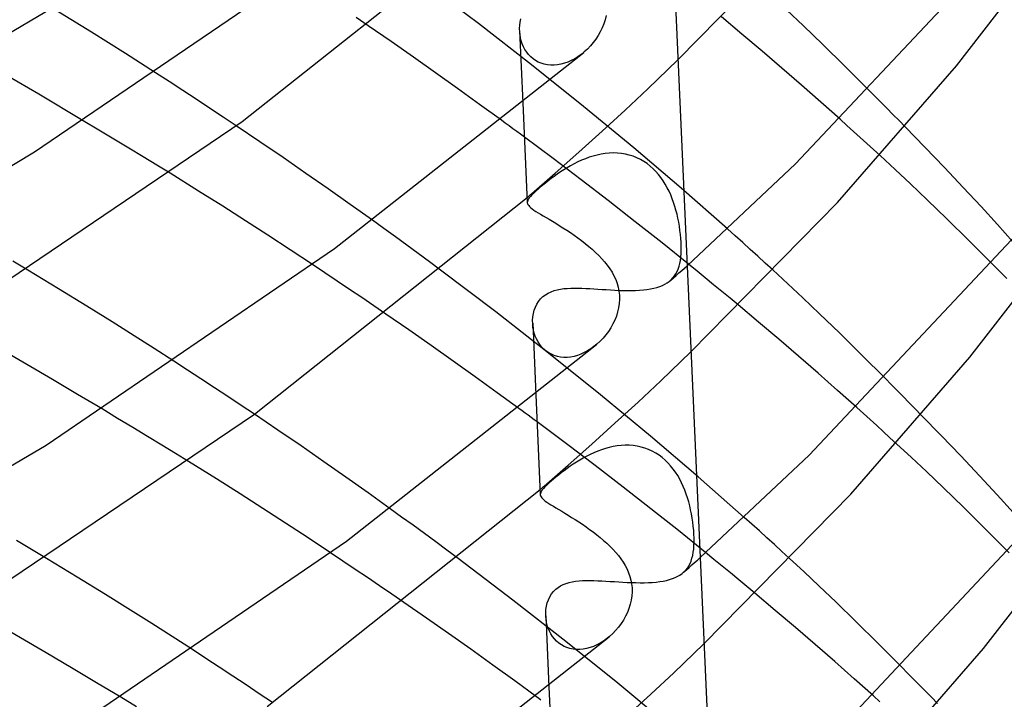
# Model space of a CAD drawing. Header units: millimetres. Extents: x -200 to 200, y -101 to 238.
# Tile 56 of 65: x 142 to 167, y 70 to 88. Entities that reach past the tile are written whole.
import ezdxf

# ---------------------------------------------------------------- set-up
doc = ezdxf.new("R2010")
doc.units = ezdxf.units.MM
doc.layers.add('HIDDEN', color=7, linetype='Continuous')
doc.layers.add('THICK', color=7, linetype='Continuous')

msp = doc.modelspace()

# ---------------------------------------------------------------- linework, layer by layer
at = {"layer": 'HIDDEN'}
for p, q in [((153.767, 87.575), (152.356, 88.638)), ((143.893, 87.355), (142.838, 88.003)), ((162.051, 87.527), (161.635, 87.921)), ((154.831, 87.611), (154.849, 87.693)), ((160.489, 87.307), (159.964, 87.747)), ((151.536, 87.114), (150.954, 87.515)), ((155.118, 86.526), (153.767, 87.575)), ((154.816, 87.447), (154.82, 87.53)), ((154.819, 87.364), (154.816, 87.447)), ((154.82, 87.53), (154.831, 87.611)), ((162.55, 87.044), (162.051, 87.527)), ((144.761, 86.81), (143.893, 87.355)), ((154.817, 87.388), (154.899, 85.55)), ((154.827, 87.285), (154.819, 87.364)), ((154.841, 87.207), (154.827, 87.285)), ((154.86, 87.131), (154.841, 87.207)), ((161.002, 86.873), (160.489, 87.307)), ((152.108, 86.716), (151.536, 87.114)), ((154.886, 87.056), (154.86, 87.131)), ((154.917, 86.984), (154.886, 87.056)), ((154.954, 86.914), (154.917, 86.984)), ((154.997, 86.848), (154.954, 86.914)), ((163.116, 86.487), (162.55, 87.044)), ((145.528, 86.318), (144.761, 86.81)), ((152.673, 86.318), (152.108, 86.716)), ((155.045, 86.787), (154.997, 86.848)), ((155.099, 86.73), (155.045, 86.787)), ((155.159, 86.678), (155.099, 86.73)), ((155.223, 86.633), (155.159, 86.678)), ((156.222, 86.677), (156.136, 86.631)), ((156.306, 86.729), (156.222, 86.677)), ((156.387, 86.787), (156.306, 86.729)), ((156.465, 86.85), (156.387, 86.787)), ((161.507, 86.439), (161.002, 86.873)), ((142.548, 85.771), (141.382, 86.453)), ((156.446, 85.461), (155.118, 86.526)), ((155.292, 86.594), (155.223, 86.633)), ((155.365, 86.562), (155.292, 86.594)), ((155.443, 86.538), (155.365, 86.562)), ((155.525, 86.521), (155.443, 86.538)), ((155.609, 86.513), (155.525, 86.521)), ((155.695, 86.513), (155.609, 86.513)), ((155.783, 86.521), (155.695, 86.513)), ((155.872, 86.537), (155.783, 86.521)), ((155.961, 86.561), (155.872, 86.537)), ((156.049, 86.593), (155.961, 86.561)), ((156.136, 86.631), (156.049, 86.593)), ((158.088, 85.908), (158.854, 86.647)), ((162.008, 86.005), (161.507, 86.439)), ((163.729, 85.876), (163.116, 86.487)), ((153.236, 85.917), (152.673, 86.318)), ((153.796, 85.513), (153.236, 85.917)), ((157.509, 85.368), (158.088, 85.908)), ((162.503, 85.569), (162.008, 86.005)), ((143.684, 85.097), (142.548, 85.771)), ((154.353, 85.108), (153.796, 85.513)), ((157.727, 84.404), (156.446, 85.461)), ((162.994, 85.132), (162.503, 85.569)), ((156.922, 84.83), (157.509, 85.368)), ((148.19, 84.557), (147.589, 84.963)), ((165.157, 84.42), (164.652, 84.941)), ((155.669, 84.132), (154.938, 84.677)), ((156.328, 84.294), (156.922, 84.83)), ((148.783, 84.154), (148.19, 84.557)), ((158.94, 83.371), (157.727, 84.404)), ((165.655, 83.903), (165.157, 84.42)), ((149.364, 83.752), (148.783, 84.154)), ((155.726, 83.76), (156.328, 84.294)), ((156.594, 84.163), (156.495, 84.127)), ((156.694, 84.194), (156.594, 84.163)), ((156.796, 84.221), (156.694, 84.194)), ((156.898, 84.243), (156.796, 84.221)), ((157.001, 84.259), (156.898, 84.243)), ((157.105, 84.269), (157.001, 84.259)), ((157.209, 84.273), (157.105, 84.269)), ((157.312, 84.27), (157.209, 84.273)), ((157.415, 84.26), (157.312, 84.27)), ((157.515, 84.244), (157.415, 84.26)), ((157.615, 84.22), (157.515, 84.244)), ((157.712, 84.189), (157.615, 84.22)), ((157.806, 84.152), (157.712, 84.189)), ((157.897, 84.108), (157.806, 84.152)), ((164.401, 83.848), (164.013, 84.207)), ((156.383, 83.591), (155.669, 84.132)), ((156.03, 83.897), (155.943, 83.843)), ((156.118, 83.948), (156.03, 83.897)), ((156.209, 83.997), (156.118, 83.948)), ((156.302, 84.043), (156.209, 83.997)), ((156.398, 84.087), (156.302, 84.043)), ((156.495, 84.127), (156.398, 84.087)), ((157.985, 84.057), (157.897, 84.108)), ((158.068, 84.001), (157.985, 84.057)), ((158.147, 83.939), (158.068, 84.001)), ((158.223, 83.872), (158.147, 83.939)), ((166.135, 83.396), (165.655, 83.903)), ((146.627, 83.302), (145.9, 83.754)), ((149.933, 83.355), (149.364, 83.752)), ((155.117, 83.228), (155.726, 83.76)), ((155.696, 83.675), (155.619, 83.618)), ((155.776, 83.732), (155.696, 83.675)), ((155.859, 83.788), (155.776, 83.732)), ((155.943, 83.843), (155.859, 83.788)), ((158.293, 83.801), (158.223, 83.872)), ((158.36, 83.725), (158.293, 83.801)), ((158.422, 83.645), (158.36, 83.725)), ((158.48, 83.562), (158.422, 83.645)), ((164.786, 83.488), (164.401, 83.848)), ((155.345, 83.4), (155.288, 83.351)), ((155.407, 83.451), (155.345, 83.4)), ((155.474, 83.505), (155.407, 83.451)), ((155.545, 83.561), (155.474, 83.505)), ((155.619, 83.618), (155.545, 83.561)), ((157.079, 83.057), (156.383, 83.591)), ((158.534, 83.475), (158.48, 83.562)), ((158.584, 83.386), (158.534, 83.475)), ((165.213, 83.081), (164.786, 83.488)), ((166.589, 82.908), (166.135, 83.396)), ((147.246, 82.912), (146.627, 83.302)), ((150.498, 82.957), (149.933, 83.355)), ((155.007, 83.134), (155.025, 83.149)), ((155.025, 83.149), (155.044, 83.165)), ((155.044, 83.165), (155.062, 83.181)), ((155.062, 83.181), (155.08, 83.197)), ((155.093, 83.166), (155.062, 83.129)), ((155.08, 83.197), (155.098, 83.213)), ((155.131, 83.206), (155.093, 83.166)), ((155.098, 83.213), (155.117, 83.228)), ((155.177, 83.251), (155.131, 83.206)), ((155.229, 83.299), (155.177, 83.251)), ((155.288, 83.351), (155.229, 83.299)), ((158.63, 83.295), (158.584, 83.386)), ((158.672, 83.201), (158.63, 83.295)), ((158.711, 83.105), (158.672, 83.201)), ((160.121, 82.335), (158.94, 83.371)), ((147.82, 82.545), (147.246, 82.912)), ((151.061, 82.555), (150.498, 82.957)), ((155.014, 83.034), (155.013, 83.005)), ((155.023, 83.064), (155.014, 83.034)), ((155.039, 83.095), (155.023, 83.064)), ((155.062, 83.129), (155.039, 83.095)), ((157.767, 82.519), (157.079, 83.057)), ((158.746, 83.009), (158.711, 83.105)), ((158.778, 82.911), (158.746, 83.009)), ((158.806, 82.812), (158.778, 82.911)), ((165.718, 82.591), (165.213, 83.081)), ((167.009, 82.449), (166.589, 82.908)), ((158.832, 82.712), (158.806, 82.812)), ((158.855, 82.61), (158.832, 82.712)), ((148.393, 82.174), (147.82, 82.545)), ((158.451, 81.977), (157.767, 82.519)), ((158.875, 82.507), (158.855, 82.61)), ((158.893, 82.403), (158.875, 82.507)), ((158.907, 82.299), (158.893, 82.403)), ((166.284, 82.034), (165.718, 82.591)), ((167.403, 82.007), (167.009, 82.449)), ((148.963, 81.802), (148.393, 82.174)), ((158.919, 82.195), (158.907, 82.299)), ((158.929, 82.093), (158.919, 82.195)), ((159.128, 81.432), (158.451, 81.977)), ((158.935, 81.995), (158.929, 82.093)), ((158.938, 81.899), (158.935, 81.995)), ((158.939, 81.8), (158.938, 81.899)), ((166.893, 81.426), (166.284, 82.034)), ((149.53, 81.428), (148.963, 81.802)), ((158.929, 81.617), (158.936, 81.706)), ((158.936, 81.706), (158.939, 81.8)), ((158.886, 81.381), (158.904, 81.455)), ((158.904, 81.455), (158.919, 81.533)), ((158.919, 81.533), (158.929, 81.617)), ((159.02, 81.335), (159.088, 81.397)), ((143.051, 80.808), (142.269, 81.282)), ((154.207, 80.22), (152.802, 81.282)), ((158.729, 81.083), (158.77, 81.134)), ((158.743, 81.089), (158.812, 81.15)), ((158.77, 81.134), (158.806, 81.189)), ((158.806, 81.189), (158.838, 81.249)), ((158.812, 81.15), (158.882, 81.212)), ((158.838, 81.249), (158.864, 81.312)), ((158.864, 81.312), (158.886, 81.381)), ((158.882, 81.212), (158.951, 81.274)), ((158.951, 81.274), (159.02, 81.335)), ((161.661, 80.933), (161.275, 81.29)), ((158.391, 80.867), (158.46, 80.894)), ((158.46, 80.894), (158.523, 80.924)), ((158.523, 80.924), (158.581, 80.958)), ((158.581, 80.958), (158.634, 80.995)), ((158.634, 80.995), (158.683, 81.035)), ((158.674, 81.027), (158.743, 81.089)), ((158.683, 81.035), (158.729, 81.083)), ((162.044, 80.576), (161.661, 80.933)), ((143.774, 80.365), (143.051, 80.808)), ((155.41, 80.607), (155.474, 80.656)), ((155.474, 80.656), (155.544, 80.698)), ((155.544, 80.698), (155.618, 80.733)), ((155.618, 80.733), (155.696, 80.761)), ((155.696, 80.761), (155.777, 80.782)), ((155.777, 80.782), (155.86, 80.799)), ((155.86, 80.799), (155.944, 80.811)), ((155.944, 80.811), (156.03, 80.819)), ((156.03, 80.819), (156.12, 80.824)), ((156.12, 80.824), (156.212, 80.826)), ((156.212, 80.826), (156.307, 80.825)), ((156.307, 80.825), (156.405, 80.823)), ((156.405, 80.823), (156.504, 80.818)), ((156.504, 80.818), (156.606, 80.813)), ((156.606, 80.813), (156.71, 80.807)), ((156.71, 80.807), (156.815, 80.8)), ((156.815, 80.8), (156.921, 80.793)), ((156.921, 80.793), (157.028, 80.786)), ((157.028, 80.786), (157.136, 80.779)), ((157.136, 80.779), (157.245, 80.773)), ((157.245, 80.773), (157.354, 80.768)), ((157.354, 80.768), (157.462, 80.765)), ((157.462, 80.765), (157.569, 80.764)), ((157.569, 80.764), (157.674, 80.764)), ((157.674, 80.764), (157.777, 80.767)), ((157.777, 80.767), (157.877, 80.772)), ((157.877, 80.772), (157.973, 80.78)), ((157.973, 80.78), (158.066, 80.791)), ((158.066, 80.791), (158.155, 80.805)), ((158.155, 80.805), (158.239, 80.823)), ((158.239, 80.823), (158.318, 80.843)), ((158.318, 80.843), (158.391, 80.867)), ((155.219, 80.338), (155.256, 80.414)), ((155.256, 80.414), (155.3, 80.485)), ((155.3, 80.485), (155.351, 80.549)), ((155.351, 80.549), (155.41, 80.607)), ((160.915, 79.955), (160.391, 80.395)), ((162.469, 80.171), (162.044, 80.576)), ((144.423, 79.963), (143.774, 80.365)), ((151.988, 79.76), (151.407, 80.161)), ((155.557, 79.168), (154.207, 80.22)), ((155.155, 80.088), (155.169, 80.174)), ((155.169, 80.174), (155.19, 80.258)), ((155.19, 80.258), (155.219, 80.338)), ((162.973, 79.682), (162.469, 80.171)), ((144.985, 79.61), (144.423, 79.963)), ((155.149, 80), (155.155, 80.088)), ((155.151, 79.912), (155.149, 80)), ((155.15, 79.927), (155.231, 78.101)), ((155.158, 79.832), (155.151, 79.912)), ((161.426, 79.52), (160.915, 79.955)), ((152.557, 79.363), (151.988, 79.76)), ((155.172, 79.753), (155.158, 79.832)), ((155.192, 79.676), (155.172, 79.753)), ((155.217, 79.6), (155.192, 79.676)), ((163.538, 79.124), (162.973, 79.682)), ((145.492, 79.286), (144.985, 79.61)), ((155.249, 79.527), (155.217, 79.6)), ((155.286, 79.456), (155.249, 79.527)), ((155.329, 79.39), (155.286, 79.456)), ((155.378, 79.328), (155.329, 79.39)), ((156.787, 79.393), (156.711, 79.331)), ((161.931, 79.086), (161.426, 79.52)), ((142.247, 78.876), (141.592, 79.257)), ((145.999, 78.959), (145.492, 79.286)), ((153.121, 78.964), (152.557, 79.363)), ((155.433, 79.271), (155.378, 79.328)), ((155.492, 79.22), (155.433, 79.271)), ((155.558, 79.174), (155.492, 79.22)), ((156.883, 78.103), (155.557, 79.168)), ((155.627, 79.136), (155.558, 79.174)), ((155.701, 79.105), (155.627, 79.136)), ((156.38, 79.14), (156.293, 79.108)), ((156.466, 79.178), (156.38, 79.14)), ((156.55, 79.223), (156.466, 79.178)), ((156.631, 79.274), (156.55, 79.223)), ((156.711, 79.331), (156.631, 79.274)), ((158.419, 78.458), (159.186, 79.198)), ((164.147, 78.515), (163.538, 79.124)), ((142.898, 78.494), (142.247, 78.876)), ((153.685, 78.562), (153.121, 78.964)), ((155.779, 79.081), (155.701, 79.105)), ((155.861, 79.065), (155.779, 79.081)), ((155.945, 79.058), (155.861, 79.065)), ((156.031, 79.058), (155.945, 79.058)), ((156.118, 79.067), (156.031, 79.058)), ((156.206, 79.084), (156.118, 79.067)), ((156.293, 79.108), (156.206, 79.084)), ((162.431, 78.651), (161.931, 79.086)), ((162.927, 78.214), (162.431, 78.651)), ((143.539, 78.114), (142.898, 78.494)), ((154.245, 78.157), (153.685, 78.562)), ((157.838, 77.917), (158.419, 78.458)), ((154.8, 77.752), (154.245, 78.157)), ((163.418, 77.775), (162.927, 78.214)), ((144.164, 77.741), (143.539, 78.114)), ((158.159, 77.046), (156.883, 78.103)), ((157.25, 77.378), (157.838, 77.917)), ((148.65, 77.2), (148.05, 77.606)), ((156.013, 76.851), (155.262, 77.411)), ((156.655, 76.841), (157.25, 77.378)), ((165.572, 77.061), (165.064, 77.584)), ((149.24, 76.797), (148.65, 77.2)), ((159.37, 76.013), (158.159, 77.046)), ((166.07, 76.542), (165.572, 77.061)), ((149.819, 76.396), (149.24, 76.797)), ((156.746, 76.296), (156.013, 76.851)), ((156.052, 76.306), (156.655, 76.841)), ((156.713, 76.626), (156.62, 76.583)), ((156.808, 76.665), (156.713, 76.626)), ((156.905, 76.701), (156.808, 76.665)), ((157.004, 76.733), (156.905, 76.701)), ((157.104, 76.76), (157.004, 76.733)), ((157.205, 76.782), (157.104, 76.76)), ((157.307, 76.799), (157.205, 76.782)), ((157.409, 76.81), (157.307, 76.799)), ((157.512, 76.816), (157.409, 76.81)), ((157.614, 76.814), (157.512, 76.816)), ((157.716, 76.806), (157.614, 76.814)), ((157.816, 76.792), (157.716, 76.806)), ((157.916, 76.77), (157.816, 76.792)), ((158.013, 76.742), (157.916, 76.77)), ((158.108, 76.706), (158.013, 76.742)), ((158.199, 76.664), (158.108, 76.706)), ((158.288, 76.615), (158.199, 76.664)), ((158.373, 76.561), (158.288, 76.615)), ((164.812, 76.5), (164.43, 76.854)), ((147.081, 75.957), (146.37, 76.4)), ((150.387, 75.999), (149.819, 76.396)), ((156.268, 76.387), (156.186, 76.333)), ((156.353, 76.438), (156.268, 76.387)), ((156.439, 76.489), (156.353, 76.438)), ((156.528, 76.537), (156.439, 76.489)), ((156.62, 76.583), (156.528, 76.537)), ((158.453, 76.5), (158.373, 76.561)), ((158.53, 76.434), (158.453, 76.5)), ((158.602, 76.364), (158.53, 76.434)), ((158.67, 76.289), (158.602, 76.364)), ((165.193, 76.144), (164.812, 76.5)), ((166.549, 76.035), (166.07, 76.542)), ((155.441, 75.773), (156.052, 76.306)), ((155.877, 76.11), (155.806, 76.055)), ((155.95, 76.166), (155.877, 76.11)), ((156.026, 76.222), (155.95, 76.166)), ((156.105, 76.278), (156.026, 76.222)), ((156.186, 76.333), (156.105, 76.278)), ((157.459, 75.746), (156.746, 76.296)), ((158.734, 76.209), (158.67, 76.289)), ((158.794, 76.126), (158.734, 76.209)), ((158.849, 76.04), (158.794, 76.126)), ((165.629, 75.727), (165.193, 76.144)), ((147.685, 75.575), (147.081, 75.957)), ((150.952, 75.599), (150.387, 75.999)), ((155.62, 75.9), (155.561, 75.848)), ((155.677, 75.949), (155.62, 75.9)), ((155.739, 76), (155.677, 75.949)), ((155.806, 76.055), (155.739, 76)), ((158.901, 75.951), (158.849, 76.04)), ((158.948, 75.859), (158.901, 75.951)), ((158.992, 75.765), (158.948, 75.859)), ((160.549, 74.975), (159.37, 76.013)), ((167.001, 75.549), (166.549, 76.035)), ((155.339, 75.685), (155.356, 75.7)), ((155.354, 75.61), (155.346, 75.58)), ((155.37, 75.642), (155.354, 75.61)), ((155.356, 75.7), (155.373, 75.714)), ((155.393, 75.676), (155.37, 75.642)), ((155.373, 75.714), (155.39, 75.729)), ((155.39, 75.729), (155.407, 75.744)), ((155.424, 75.714), (155.393, 75.676)), ((155.407, 75.744), (155.424, 75.759)), ((155.424, 75.759), (155.441, 75.773)), ((155.463, 75.755), (155.424, 75.714)), ((155.508, 75.8), (155.463, 75.755)), ((155.561, 75.848), (155.508, 75.8)), ((158.166, 75.193), (157.459, 75.746)), ((159.032, 75.668), (158.992, 75.765)), ((159.068, 75.571), (159.032, 75.668)), ((166.137, 75.232), (165.629, 75.727)), ((148.266, 75.202), (147.685, 75.575)), ((151.514, 75.195), (150.952, 75.599)), ((155.346, 75.58), (155.345, 75.551)), ((159.101, 75.472), (159.068, 75.571)), ((159.13, 75.372), (159.101, 75.472)), ((159.157, 75.271), (159.13, 75.372)), ((167.416, 75.092), (167.001, 75.549)), ((148.844, 74.827), (148.266, 75.202)), ((158.868, 74.636), (158.166, 75.193)), ((159.18, 75.167), (159.157, 75.271)), ((159.201, 75.063), (159.18, 75.167)), ((166.702, 74.674), (166.137, 75.232)), ((159.219, 74.958), (159.201, 75.063)), ((159.235, 74.853), (159.219, 74.958)), ((149.42, 74.45), (148.844, 74.827)), ((159.562, 74.076), (158.868, 74.636)), ((159.247, 74.748), (159.235, 74.853)), ((159.257, 74.644), (159.247, 74.748)), ((159.263, 74.544), (159.257, 74.644)), ((167.307, 74.069), (166.702, 74.674)), ((149.992, 74.071), (149.42, 74.45)), ((159.266, 74.447), (159.263, 74.544)), ((159.267, 74.349), (159.266, 74.447)), ((159.247, 74.083), (159.257, 74.167)), ((159.257, 74.167), (159.264, 74.255)), ((159.264, 74.255), (159.267, 74.349)), ((143.531, 73.45), (142.747, 73.926)), ((154.647, 72.864), (153.247, 73.925)), ((159.165, 73.796), (159.192, 73.861)), ((159.192, 73.861), (159.214, 73.93)), ((159.214, 73.93), (159.233, 74.004)), ((159.233, 74.004), (159.247, 74.083)), ((159.281, 73.824), (159.351, 73.886)), ((159.351, 73.886), (159.421, 73.949)), ((162.076, 73.582), (161.697, 73.934)), ((159, 73.574), (159.07, 73.636)), ((159.009, 73.582), (159.056, 73.629)), ((159.056, 73.629), (159.097, 73.681)), ((159.07, 73.636), (159.141, 73.699)), ((159.097, 73.681), (159.134, 73.736)), ((159.134, 73.736), (159.165, 73.796)), ((159.141, 73.699), (159.211, 73.761)), ((159.211, 73.761), (159.281, 73.824)), ((144.25, 73.008), (143.531, 73.45)), ((156.245, 73.345), (156.332, 73.355)), ((156.332, 73.355), (156.423, 73.361)), ((156.423, 73.361), (156.516, 73.364)), ((156.516, 73.364), (156.612, 73.365)), ((156.612, 73.365), (156.711, 73.363)), ((156.711, 73.363), (156.812, 73.36)), ((156.812, 73.36), (156.915, 73.355)), ((156.915, 73.355), (157.02, 73.349)), ((157.02, 73.349), (157.127, 73.342)), ((158.393, 73.336), (158.482, 73.351)), ((158.482, 73.351), (158.566, 73.368)), ((158.566, 73.368), (158.644, 73.389)), ((158.644, 73.389), (158.718, 73.413)), ((158.718, 73.413), (158.787, 73.44)), ((158.787, 73.44), (158.85, 73.471)), ((158.85, 73.471), (158.908, 73.504)), ((158.908, 73.504), (158.961, 73.541)), ((158.961, 73.541), (159.009, 73.582)), ((162.454, 73.228), (162.076, 73.582)), ((155.684, 73.085), (155.743, 73.144)), ((155.743, 73.144), (155.8, 73.188)), ((155.8, 73.188), (155.863, 73.227)), ((155.863, 73.227), (155.931, 73.261)), ((155.931, 73.261), (156.004, 73.29)), ((156.004, 73.29), (156.081, 73.313)), ((156.081, 73.313), (156.161, 73.331)), ((156.161, 73.331), (156.245, 73.345)), ((157.127, 73.342), (157.235, 73.335)), ((157.235, 73.335), (157.344, 73.328)), ((157.344, 73.328), (157.454, 73.322)), ((157.454, 73.322), (157.563, 73.316)), ((157.563, 73.316), (157.673, 73.312)), ((157.673, 73.312), (157.783, 73.309)), ((157.783, 73.309), (157.891, 73.307)), ((157.891, 73.307), (157.997, 73.308)), ((157.997, 73.308), (158.101, 73.311)), ((158.101, 73.311), (158.202, 73.317)), ((158.202, 73.317), (158.3, 73.325)), ((158.3, 73.325), (158.393, 73.336)), ((162.889, 72.813), (162.454, 73.228)), ((144.889, 72.611), (144.25, 73.008)), ((155.996, 71.81), (154.647, 72.864)), ((155.521, 72.791), (155.55, 72.872)), ((155.55, 72.872), (155.587, 72.948)), ((155.587, 72.948), (155.631, 73.02)), ((155.631, 73.02), (155.684, 73.085)), ((161.34, 72.602), (160.818, 73.042)), ((145.436, 72.265), (144.889, 72.611)), ((152.438, 72.407), (151.86, 72.807)), ((155.482, 72.537), (155.488, 72.623)), ((155.488, 72.623), (155.501, 72.708)), ((155.501, 72.708), (155.521, 72.791)), ((161.851, 72.168), (161.34, 72.602)), ((163.397, 72.317), (162.889, 72.813)), ((153.005, 72.01), (152.438, 72.407)), ((155.484, 72.451), (155.482, 72.537)), ((155.483, 72.465), (155.564, 70.652)), ((155.491, 72.373), (155.484, 72.451)), ((155.504, 72.295), (155.491, 72.373)), ((142.084, 71.898), (141.428, 72.277)), ((145.952, 71.934), (145.436, 72.265)), ((155.523, 72.219), (155.504, 72.295)), ((155.548, 72.144), (155.523, 72.219)), ((155.579, 72.072), (155.548, 72.144)), ((162.355, 71.733), (161.851, 72.168)), ((163.961, 71.759), (163.397, 72.317)), ((142.738, 71.516), (142.084, 71.898)), ((146.468, 71.601), (145.952, 71.934)), ((153.57, 71.61), (153.005, 72.01)), ((155.616, 72.003), (155.579, 72.072)), ((155.658, 71.937), (155.616, 72.003)), ((155.706, 71.876), (155.658, 71.937)), ((155.759, 71.819), (155.706, 71.876)), ((157.034, 71.875), (156.954, 71.818)), ((157.111, 71.938), (157.034, 71.875)), ((154.133, 71.206), (153.57, 71.61)), ((155.818, 71.768), (155.759, 71.819)), ((155.882, 71.723), (155.818, 71.768)), ((155.95, 71.684), (155.882, 71.723)), ((156.023, 71.652), (155.95, 71.684)), ((157.32, 70.744), (155.996, 71.81)), ((156.101, 71.628), (156.023, 71.652)), ((156.181, 71.612), (156.101, 71.628)), ((156.265, 71.604), (156.181, 71.612)), ((156.35, 71.604), (156.265, 71.604)), ((156.437, 71.612), (156.35, 71.604)), ((156.525, 71.628), (156.437, 71.612)), ((156.613, 71.652), (156.525, 71.628)), ((156.7, 71.683), (156.613, 71.652)), ((156.787, 71.721), (156.7, 71.683)), ((156.871, 71.766), (156.787, 71.721)), ((156.954, 71.818), (156.871, 71.766)), ((158.75, 71.009), (159.519, 71.75)), ((162.855, 71.296), (162.355, 71.733)), ((164.565, 71.155), (163.961, 71.759)), ((143.387, 71.134), (142.738, 71.516)), ((144.024, 70.755), (143.387, 71.134)), ((154.693, 70.801), (154.133, 71.206)), ((163.351, 70.858), (162.855, 71.296)), ((158.168, 70.467), (158.75, 71.009)), ((163.841, 70.419), (163.351, 70.858)), ((144.644, 70.384), (144.024, 70.755)), ((155.247, 70.395), (154.693, 70.801)), ((158.592, 69.688), (157.32, 70.744)), ((157.579, 69.927), (158.168, 70.467))]:
    msp.add_line(p, q, dxfattribs=at)
at = {"layer": 'THICK'}
for p, q in [((158.283, 99.451), (164.672, -43.794)), ((147.738, 85.072), (154.675, 90.582)), ((158.854, 86.647), (162.585, 90.45)), ((161.857, 83.996), (167.969, 90.508)), ((165.959, 86.498), (168.424, 89.676)), ((142.443, 84.298), (149.78, 89.303)), ((134.739, 83.15), (142.934, 88.002)), ((150.954, 87.515), (150.645, 87.726)), ((156.997, 87.674), (156.963, 87.569)), ((157.022, 87.78), (156.997, 87.674)), ((156.922, 87.466), (156.874, 87.366)), ((156.963, 87.569), (156.922, 87.466)), ((156.759, 87.177), (156.693, 87.088)), ((156.82, 87.27), (156.759, 87.177)), ((156.874, 87.366), (156.82, 87.27)), ((156.545, 86.924), (156.465, 86.85)), ((156.621, 87.004), (156.545, 86.924)), ((156.693, 87.088), (156.621, 87.004)), ((150.091, 81.837), (156.452, 86.84)), ((162.924, 83.009), (165.959, 86.498)), ((145.875, 86.094), (145.528, 86.318)), ((146.221, 85.869), (145.875, 86.094)), ((146.565, 85.643), (146.221, 85.869)), ((163.88, 85.724), (163.729, 85.876)), ((164.033, 85.57), (163.88, 85.724)), ((146.908, 85.416), (146.565, 85.643)), ((147.25, 85.189), (146.908, 85.416)), ((154.899, 85.55), (155.012, 83.01)), ((164.187, 85.414), (164.033, 85.57)), ((164.341, 85.257), (164.187, 85.414)), ((147.589, 84.963), (147.25, 85.189)), ((164.496, 85.099), (164.341, 85.257)), ((139.58, 79.56), (147.738, 85.072)), ((144.081, 84.859), (143.684, 85.097)), ((154.451, 85.036), (154.353, 85.108)), ((154.549, 84.964), (154.451, 85.036)), ((154.646, 84.893), (154.549, 84.964)), ((163.165, 84.978), (162.994, 85.132)), ((163.336, 84.824), (163.165, 84.978)), ((164.652, 84.941), (164.496, 85.099)), ((144.469, 84.625), (144.081, 84.859)), ((154.744, 84.821), (154.646, 84.893)), ((154.841, 84.749), (154.744, 84.821)), ((154.938, 84.677), (154.841, 84.749)), ((163.506, 84.67), (163.336, 84.824)), ((163.676, 84.516), (163.506, 84.67)), ((144.846, 84.397), (144.469, 84.625)), ((163.844, 84.361), (163.676, 84.516)), ((134.276, 79.463), (142.443, 84.298)), ((145.212, 84.175), (144.846, 84.397)), ((145.563, 83.96), (145.212, 84.175)), ((164.013, 84.207), (163.844, 84.361)), ((145.9, 83.754), (145.563, 83.96)), ((159.088, 81.397), (161.857, 83.996)), ((148.057, 77.611), (155.007, 83.134)), ((155.013, 83.005), (155.018, 82.98)), ((155.018, 82.98), (155.03, 82.955)), ((155.03, 82.955), (155.048, 82.929)), ((155.048, 82.929), (155.072, 82.903)), ((155.072, 82.903), (155.102, 82.875)), ((159.186, 79.198), (162.924, 83.009)), ((162.201, 76.56), (168.323, 83.084)), ((155.102, 82.875), (155.139, 82.846)), ((155.139, 82.846), (155.182, 82.816)), ((155.182, 82.816), (155.232, 82.783)), ((155.232, 82.783), (155.287, 82.748)), ((155.287, 82.748), (155.349, 82.711)), ((155.349, 82.711), (155.417, 82.671)), ((155.417, 82.671), (155.49, 82.627)), ((151.354, 82.343), (151.061, 82.555)), ((155.49, 82.627), (155.569, 82.581)), ((155.569, 82.581), (155.652, 82.532)), ((155.652, 82.532), (155.739, 82.479)), ((155.739, 82.479), (155.829, 82.424)), ((155.829, 82.424), (155.923, 82.365)), ((151.647, 82.131), (151.354, 82.343)), ((155.923, 82.365), (156.017, 82.304)), ((156.017, 82.304), (156.113, 82.24)), ((156.113, 82.24), (156.209, 82.174)), ((156.209, 82.174), (156.305, 82.106)), ((160.315, 82.161), (160.121, 82.335)), ((160.508, 81.988), (160.315, 82.161)), ((166.303, 79.063), (168.773, 82.248)), ((151.938, 81.918), (151.647, 82.131)), ((152.228, 81.706), (151.938, 81.918)), ((156.305, 82.106), (156.399, 82.036)), ((156.399, 82.036), (156.492, 81.964)), ((156.492, 81.964), (156.582, 81.89)), ((156.582, 81.89), (156.67, 81.815)), ((160.701, 81.814), (160.508, 81.988)), ((142.738, 76.821), (150.091, 81.837)), ((152.516, 81.494), (152.228, 81.706)), ((156.67, 81.815), (156.755, 81.737)), ((156.755, 81.737), (156.836, 81.658)), ((156.836, 81.658), (156.913, 81.576)), ((160.893, 81.639), (160.701, 81.814)), ((161.085, 81.465), (160.893, 81.639)), ((142.269, 81.282), (141.886, 81.511)), ((149.848, 81.216), (149.53, 81.428)), ((152.802, 81.282), (152.516, 81.494)), ((156.913, 81.576), (156.986, 81.493)), ((156.986, 81.493), (157.054, 81.407)), ((157.054, 81.407), (157.117, 81.32)), ((159.342, 81.259), (159.128, 81.432)), ((161.275, 81.29), (161.085, 81.465)), ((167.011, 81.307), (166.893, 81.426)), ((150.164, 81.005), (149.848, 81.216)), ((157.117, 81.32), (157.174, 81.23)), ((157.174, 81.23), (157.224, 81.137)), ((157.224, 81.137), (157.268, 81.043)), ((159.554, 81.085), (159.342, 81.259)), ((167.13, 81.188), (167.011, 81.307)), ((167.249, 81.067), (167.13, 81.188)), ((150.478, 80.793), (150.164, 81.005)), ((157.268, 81.043), (157.304, 80.946)), ((157.304, 80.946), (157.332, 80.846)), ((159.766, 80.912), (159.554, 81.085)), ((159.976, 80.739), (159.766, 80.912)), ((150.79, 80.582), (150.478, 80.793)), ((157.332, 80.846), (157.352, 80.745)), ((157.352, 80.745), (157.364, 80.642)), ((157.364, 80.642), (157.366, 80.537)), ((160.184, 80.566), (159.976, 80.739)), ((151.1, 80.371), (150.79, 80.582)), ((157.359, 80.43), (157.343, 80.323)), ((157.366, 80.537), (157.359, 80.43)), ((160.391, 80.395), (160.184, 80.566)), ((151.407, 80.161), (151.1, 80.371)), ((157.318, 80.217), (157.286, 80.113)), ((157.343, 80.323), (157.318, 80.217)), ((157.197, 79.911), (157.143, 79.814)), ((157.245, 80.011), (157.197, 79.911)), ((157.286, 80.113), (157.245, 80.011)), ((157.016, 79.632), (156.944, 79.547)), ((157.082, 79.721), (157.016, 79.632)), ((157.143, 79.814), (157.082, 79.721)), ((150.4, 74.369), (156.775, 79.383)), ((156.868, 79.467), (156.787, 79.393)), ((156.944, 79.547), (156.868, 79.467)), ((146.344, 78.735), (145.999, 78.959)), ((163.263, 75.567), (166.303, 79.063)), ((146.688, 78.51), (146.344, 78.735)), ((147.031, 78.284), (146.688, 78.51)), ((164.298, 78.363), (164.147, 78.515)), ((147.373, 78.058), (147.031, 78.284)), ((164.45, 78.21), (164.298, 78.363)), ((164.603, 78.055), (164.45, 78.21)), ((147.712, 77.832), (147.373, 78.058)), ((155.231, 78.101), (155.345, 75.558)), ((164.756, 77.899), (164.603, 78.055)), ((164.91, 77.742), (164.756, 77.899)), ((144.562, 77.502), (144.164, 77.741)), ((148.05, 77.606), (147.712, 77.832)), ((154.878, 77.695), (154.8, 77.752)), ((154.955, 77.638), (154.878, 77.695)), ((155.032, 77.581), (154.955, 77.638)), ((163.588, 77.622), (163.418, 77.775)), ((163.757, 77.469), (163.588, 77.622)), ((165.064, 77.584), (164.91, 77.742)), ((139.882, 72.087), (148.057, 77.611)), ((144.95, 77.268), (144.562, 77.502)), ((155.109, 77.525), (155.032, 77.581)), ((155.185, 77.468), (155.109, 77.525)), ((155.262, 77.411), (155.185, 77.468)), ((163.926, 77.316), (163.757, 77.469)), ((145.327, 77.039), (144.95, 77.268)), ((164.095, 77.162), (163.926, 77.316)), ((164.263, 77.008), (164.095, 77.162)), ((145.69, 76.818), (145.327, 77.039)), ((164.43, 76.854), (164.263, 77.008)), ((134.554, 71.976), (142.738, 76.821)), ((146.038, 76.605), (145.69, 76.818)), ((146.37, 76.4), (146.038, 76.605)), ((159.421, 73.949), (162.201, 76.56)), ((148.375, 70.151), (155.339, 75.685)), ((162.545, 69.123), (168.677, 75.66)), ((155.345, 75.551), (155.351, 75.526)), ((155.351, 75.526), (155.363, 75.5)), ((155.363, 75.5), (155.381, 75.474)), ((155.381, 75.474), (155.405, 75.448)), ((155.405, 75.448), (155.435, 75.421)), ((155.435, 75.421), (155.471, 75.392)), ((155.471, 75.392), (155.514, 75.361)), ((155.514, 75.361), (155.562, 75.329)), ((159.519, 71.75), (163.263, 75.567)), ((151.807, 74.984), (151.514, 75.195)), ((155.562, 75.329), (155.617, 75.294)), ((155.617, 75.294), (155.677, 75.257)), ((155.677, 75.257), (155.743, 75.218)), ((155.743, 75.218), (155.814, 75.175)), ((155.814, 75.175), (155.891, 75.13)), ((155.891, 75.13), (155.971, 75.081)), ((152.098, 74.772), (151.807, 74.984)), ((155.971, 75.081), (156.056, 75.03)), ((156.056, 75.03), (156.143, 74.976)), ((156.143, 74.976), (156.233, 74.919)), ((156.233, 74.919), (156.325, 74.86)), ((156.325, 74.86), (156.418, 74.799)), ((160.742, 74.802), (160.549, 74.975)), ((152.388, 74.56), (152.098, 74.772)), ((156.418, 74.799), (156.511, 74.735)), ((156.511, 74.735), (156.603, 74.669)), ((156.603, 74.669), (156.695, 74.602)), ((156.695, 74.602), (156.785, 74.533)), ((160.935, 74.629), (160.742, 74.802)), ((161.126, 74.455), (160.935, 74.629)), ((166.648, 71.628), (169.123, 74.819)), ((142.368, 74.154), (141.98, 74.386)), ((143.033, 69.344), (150.4, 74.369)), ((152.676, 74.348), (152.388, 74.56)), ((156.785, 74.533), (156.873, 74.462)), ((156.873, 74.462), (156.958, 74.389)), ((156.958, 74.389), (157.041, 74.315)), ((161.317, 74.282), (161.126, 74.455)), ((142.747, 73.926), (142.368, 74.154)), ((152.963, 74.137), (152.676, 74.348)), ((153.247, 73.925), (152.963, 74.137)), ((157.041, 74.315), (157.121, 74.239)), ((157.121, 74.239), (157.197, 74.161)), ((157.197, 74.161), (157.269, 74.082)), ((161.507, 74.108), (161.317, 74.282)), ((161.697, 73.934), (161.507, 74.108)), ((150.308, 73.86), (149.992, 74.071)), ((150.623, 73.649), (150.308, 73.86)), ((157.269, 74.082), (157.337, 74.001)), ((157.337, 74.001), (157.4, 73.917)), ((157.4, 73.917), (157.459, 73.832)), ((159.775, 73.903), (159.562, 74.076)), ((159.987, 73.73), (159.775, 73.903)), ((150.936, 73.438), (150.623, 73.649)), ((157.459, 73.832), (157.511, 73.745)), ((157.511, 73.745), (157.558, 73.655)), ((157.558, 73.655), (157.598, 73.563)), ((160.197, 73.557), (159.987, 73.73)), ((151.246, 73.227), (150.936, 73.438)), ((157.598, 73.563), (157.631, 73.47)), ((157.631, 73.47), (157.657, 73.375)), ((157.657, 73.375), (157.675, 73.277)), ((160.405, 73.385), (160.197, 73.557)), ((160.613, 73.213), (160.405, 73.385)), ((151.555, 73.017), (151.246, 73.227)), ((157.675, 73.277), (157.685, 73.179)), ((157.685, 73.179), (157.687, 73.079)), ((160.818, 73.042), (160.613, 73.213)), ((151.86, 72.807), (151.555, 73.017)), ((157.664, 72.864), (157.64, 72.758)), ((157.68, 72.972), (157.664, 72.864)), ((157.687, 73.079), (157.68, 72.972)), ((157.607, 72.654), (157.566, 72.552)), ((157.64, 72.758), (157.607, 72.654)), ((157.465, 72.356), (157.404, 72.264)), ((157.519, 72.453), (157.465, 72.356)), ((157.566, 72.552), (157.519, 72.453)), ((157.267, 72.091), (157.191, 72.011)), ((157.338, 72.175), (157.267, 72.091)), ((157.404, 72.264), (157.338, 72.175)), ((150.711, 66.903), (157.099, 71.927)), ((157.191, 72.011), (157.111, 71.938)), ((146.812, 71.376), (146.468, 71.601)), ((163.602, 68.126), (166.648, 71.628)), ((147.155, 71.152), (146.812, 71.376)), ((147.497, 70.926), (147.155, 71.152)), ((164.715, 71.003), (164.565, 71.155)), ((147.837, 70.701), (147.497, 70.926)), ((164.867, 70.85), (164.715, 71.003)), ((165.018, 70.696), (164.867, 70.85)), ((148.174, 70.475), (147.837, 70.701)), ((155.564, 70.652), (155.677, 68.105)), ((165.171, 70.541), (165.018, 70.696)), ((145.043, 70.144), (144.644, 70.384)), ((148.51, 70.249), (148.174, 70.475)), ((155.304, 70.354), (155.247, 70.395)), ((155.36, 70.312), (155.304, 70.354)), ((164.01, 70.267), (163.841, 70.419)), ((165.324, 70.385), (165.171, 70.541)), ((165.477, 70.228), (165.324, 70.385))]:
    msp.add_line(p, q, dxfattribs=at)

doc.saveas('drawing.dxf')
